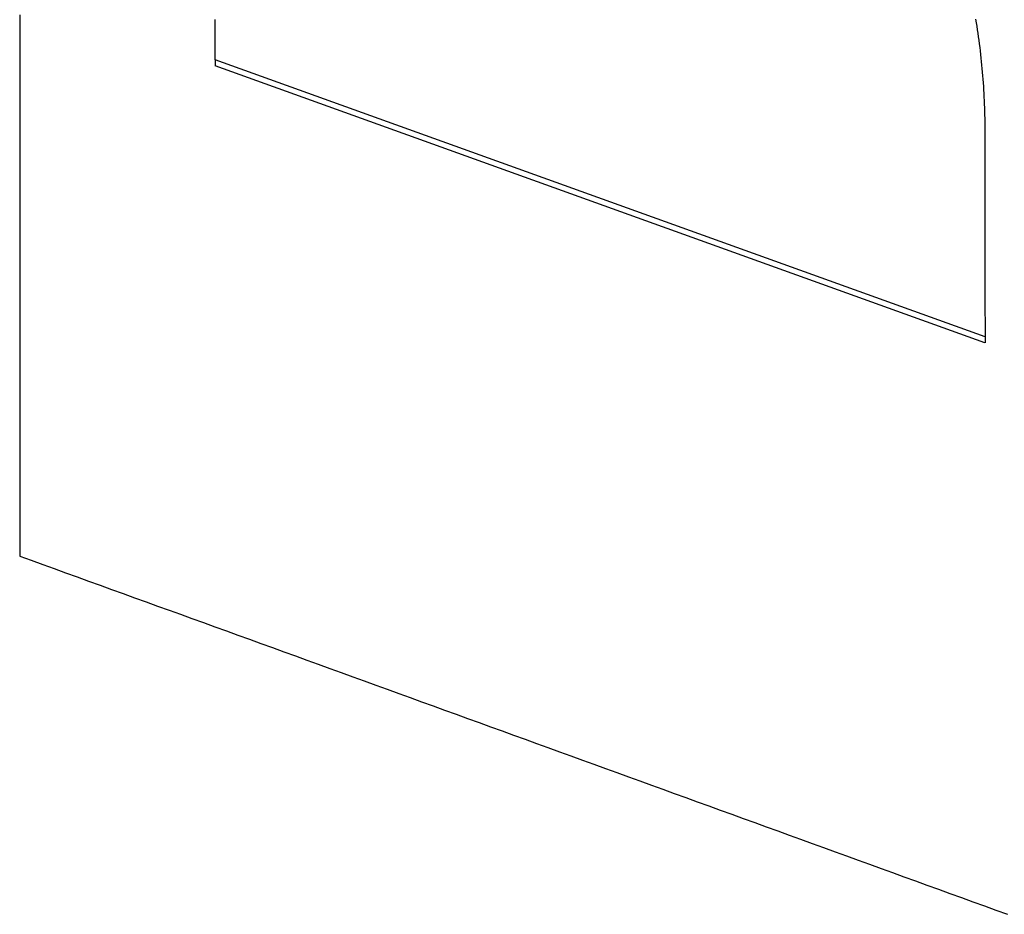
# Model space of a CAD drawing. Extents: x 465 to 776, y -135 to 0.
# Tile 23 of 47: x 542.17 to 544.06, y -72.19 to -70.48. Entities that reach past the tile are written whole.
import ezdxf

# ---------------------------------------------------------------- set-up
doc = ezdxf.new("R2010")
doc.units = 0
doc.header["$LTSCALE"] = 0.03
doc.header["$MEASUREMENT"] = 0
doc.layers.add('5', color=7, linetype='CONTINUOUS')

msp = doc.modelspace()

# ---------------------------------------------------------------- linework, layer by layer
at = {"layer": '5', "color": 7, "linetype": 'Continuous'}
for p, q in [((542.5463, -70.55666), (542.5463, -70.5683)), ((544.02166, -71.08758), (542.5463, -70.55666)), ((544.02137, -71.09912), (542.5463, -70.5683)), ((544.02166, -71.08758), (544.02166, -71.09922))]:
    msp.add_line(p, q, dxfattribs=at)
for points in [[(542.17202, -70.47091), (542.17202, -70.48202), (542.17202, -70.49312), (542.17201, -70.50423), (542.17201, -70.51534), (542.17201, -70.52645), (542.17201, -70.53756), (542.17201, -70.54868), (542.17201, -70.55979), (542.17201, -70.5709), (542.17201, -70.58202), (542.17201, -70.59314), (542.17201, -70.60425), (542.172, -70.61537), (542.172, -70.62649), (542.172, -70.63761), (542.172, -70.64873), (542.172, -70.65985), (542.172, -70.67098), (542.172, -70.6821), (542.172, -70.69323), (542.172, -70.70435), (542.172, -70.71548), (542.17199, -70.72661), (542.17199, -70.73774), (542.17199, -70.74887), (542.17199, -70.76), (542.17199, -70.77113), (542.17199, -70.78227), (542.17199, -70.7934), (542.17199, -70.80454), (542.17199, -70.81567), (542.17199, -70.82681), (542.17198, -70.83795), (542.17198, -70.84909), (542.17198, -70.86023), (542.17198, -70.87137), (542.17198, -70.88251), (542.17198, -70.89365), (542.17198, -70.9048), (542.17198, -70.91594), (542.17198, -70.92709), (542.17198, -70.93823), (542.17198, -70.94938), (542.17198, -70.96053), (542.17198, -70.97168), (542.17198, -70.98283), (542.17198, -70.99398), (542.17198, -71.00513), (542.17198, -71.01629), (542.17198, -71.02744), (542.17197, -71.0386), (542.17197, -71.04975), (542.17197, -71.06091), (542.17197, -71.07207), (542.17197, -71.08323), (542.17197, -71.09439), (542.17197, -71.10555), (542.17198, -71.11671), (542.17198, -71.12787), (542.17198, -71.13904), (542.17198, -71.1502), (542.17198, -71.16137), (542.17198, -71.17253), (542.17198, -71.1837), (542.17198, -71.19487), (542.17198, -71.20604), (542.17198, -71.21721), (542.17198, -71.22838), (542.17198, -71.23955), (542.17198, -71.25073), (542.17198, -71.2619), (542.17198, -71.27308), (542.17199, -71.28425), (542.17199, -71.29543), (542.17199, -71.30661), (542.17199, -71.31779), (542.17199, -71.32896), (542.17199, -71.34015), (542.17199, -71.35133), (542.172, -71.36251), (542.172, -71.37369), (542.172, -71.38488), (542.172, -71.39606), (542.172, -71.40725), (542.17201, -71.41843), (542.17201, -71.42962), (542.17201, -71.44081), (542.17201, -71.452), (542.17202, -71.46319), (542.17202, -71.47438), (542.17202, -71.48557), (542.17203, -71.49677), (542.17203, -71.50796)], [(544.00364, -70.47895), (544.00474, -70.4857), (544.00581, -70.49245), (544.00684, -70.49921), (544.00784, -70.50597), (544.0088, -70.51273), (544.00972, -70.5195), (544.01061, -70.52627), (544.01146, -70.53305), (544.01227, -70.53982), (544.01305, -70.54661), (544.0138, -70.55339), (544.01451, -70.56018), (544.01518, -70.56697), (544.01582, -70.57377), (544.01642, -70.58057), (544.01699, -70.58737), (544.01753, -70.59418), (544.01803, -70.60099), (544.01849, -70.6078), (544.01892, -70.61462), (544.01931, -70.62143), (544.01967, -70.62826), (544.02, -70.63509), (544.02029, -70.64192), (544.02055, -70.64875), (544.02077, -70.65559), (544.02096, -70.66243), (544.02112, -70.66927), (544.02124, -70.67612)], [(544.02124, -70.67612), (544.02124, -70.67669), (544.02125, -70.67726), (544.02125, -70.67784), (544.02126, -70.67841), (544.02126, -70.67898), (544.02127, -70.67955), (544.02127, -70.68013), (544.02128, -70.6807), (544.02128, -70.68127), (544.02129, -70.68185), (544.02129, -70.68242), (544.0213, -70.68299), (544.0213, -70.68357), (544.0213, -70.68414), (544.02131, -70.68471), (544.02131, -70.68528), (544.02132, -70.68586), (544.02132, -70.68643), (544.02133, -70.687), (544.02133, -70.68758), (544.02134, -70.68815), (544.02134, -70.68872), (544.02134, -70.6893), (544.02135, -70.68987), (544.02135, -70.69044), (544.02136, -70.69101), (544.02136, -70.69159), (544.02136, -70.69216), (544.02137, -70.69273), (544.02137, -70.69331), (544.02138, -70.69388), (544.02138, -70.69445)], [(542.17203, -71.50796), (542.19403, -71.51592), (542.21604, -71.52389), (542.23804, -71.53185), (542.26005, -71.53982), (542.28205, -71.54778), (542.30406, -71.55575), (542.32606, -71.56371), (542.34807, -71.57168), (542.37007, -71.57964), (542.39208, -71.58761), (542.41409, -71.59558), (542.43609, -71.60355), (542.4581, -71.61152), (542.4801, -71.61948), (542.50211, -71.62745), (542.52411, -71.63542), (542.54612, -71.64339), (542.56812, -71.65136), (542.59013, -71.65934), (542.61213, -71.66731), (542.63414, -71.67528), (542.65614, -71.68325), (542.67815, -71.69122), (542.70015, -71.6992), (542.72216, -71.70717), (542.74416, -71.71514), (542.76617, -71.72312), (542.78817, -71.73109), (542.81018, -71.73907), (542.83218, -71.74704), (542.85419, -71.75502), (542.87619, -71.763), (542.8982, -71.77097), (542.9202, -71.77895), (542.94221, -71.78693), (542.96421, -71.79491), (542.98622, -71.80289), (543.00822, -71.81087), (543.03023, -71.81885), (543.05223, -71.82683), (543.07424, -71.83481), (543.09625, -71.84279), (543.11825, -71.85077), (543.14026, -71.85875), (543.16226, -71.86673), (543.18427, -71.87471), (543.20627, -71.8827), (543.22828, -71.89068), (543.25028, -71.89866), (543.27229, -71.90665), (543.29429, -71.91463), (543.3163, -71.92262), (543.3383, -71.9306), (543.36031, -71.93859), (543.38231, -71.94657), (543.40432, -71.95456), (543.42632, -71.96255), (543.44833, -71.97054), (543.47033, -71.97852), (543.49234, -71.98651), (543.51434, -71.9945), (543.53635, -72.00249), (543.55835, -72.01048), (543.58036, -72.01847), (543.60236, -72.02646), (543.62437, -72.03445), (543.64637, -72.04244), (543.66838, -72.05043), (543.69038, -72.05842), (543.71239, -72.06642), (543.7344, -72.07441), (543.7564, -72.0824), (543.77841, -72.0904), (543.80041, -72.09839), (543.82242, -72.10638), (543.84442, -72.11438), (543.86643, -72.12237), (543.88843, -72.13037), (543.91044, -72.13837), (543.93244, -72.14636), (543.95445, -72.15436), (543.97645, -72.16236), (543.99846, -72.17035), (544.02046, -72.17835), (544.04247, -72.18635), (544.06447, -72.19435)]]:
    msp.add_lwpolyline(points, dxfattribs=at)
at = {"layer": '5', "color": 7, "linetype": 'Continuous', "extrusion": (1.34046e-09, -2.30981e-14, -1), "elevation": 0}
msp.add_lwpolyline([(-542.5463, -70.55666), (-542.5463, -70.55581), (-542.5463, -70.55496), (-542.5463, -70.55411), (-542.5463, -70.55326), (-542.5463, -70.55241), (-542.5463, -70.55156), (-542.5463, -70.55072), (-542.5463, -70.54987), (-542.5463, -70.54902), (-542.5463, -70.54817), (-542.5463, -70.54732), (-542.5463, -70.54647), (-542.5463, -70.54562), (-542.5463, -70.54477), (-542.5463, -70.54393), (-542.5463, -70.54308), (-542.5463, -70.54223), (-542.5463, -70.54138), (-542.5463, -70.54053), (-542.5463, -70.53968), (-542.5463, -70.53883), (-542.5463, -70.53798), (-542.5463, -70.53714), (-542.5463, -70.53629), (-542.5463, -70.53544), (-542.5463, -70.53459), (-542.5463, -70.53374), (-542.5463, -70.53289), (-542.5463, -70.53204), (-542.5463, -70.5312), (-542.5463, -70.53035), (-542.5463, -70.5295), (-542.5463, -70.52865), (-542.5463, -70.5278), (-542.5463, -70.52695), (-542.54631, -70.5261), (-542.54631, -70.52525), (-542.54631, -70.52441), (-542.54631, -70.52356), (-542.54631, -70.52271), (-542.54631, -70.52186), (-542.54631, -70.52101), (-542.54631, -70.52016), (-542.54631, -70.51931), (-542.54631, -70.51847), (-542.54631, -70.51762), (-542.54631, -70.51677), (-542.54631, -70.51592), (-542.54631, -70.51507), (-542.54631, -70.51422), (-542.54631, -70.51337), (-542.54631, -70.51253), (-542.54631, -70.51168), (-542.54631, -70.51083), (-542.54631, -70.50998), (-542.54631, -70.50913), (-542.54631, -70.50828), (-542.54631, -70.50744), (-542.54631, -70.50659), (-542.54631, -70.50574), (-542.54631, -70.50489), (-542.54631, -70.50404), (-542.54631, -70.50319), (-542.54631, -70.50234), (-542.54631, -70.5015), (-542.54631, -70.50065), (-542.54631, -70.4998), (-542.54631, -70.49895), (-542.54631, -70.4981), (-542.54631, -70.49725), (-542.54631, -70.49641), (-542.54631, -70.49556), (-542.54631, -70.49471), (-542.54631, -70.49386), (-542.54631, -70.49301), (-542.54631, -70.49216), (-542.54631, -70.49132), (-542.54631, -70.49047), (-542.54631, -70.48962), (-542.54631, -70.48877), (-542.54631, -70.48792), (-542.54631, -70.48707), (-542.54631, -70.48623), (-542.54631, -70.48538), (-542.54631, -70.48453), (-542.54631, -70.48368), (-542.54631, -70.48283), (-542.54631, -70.48198), (-542.54631, -70.48114), (-542.54631, -70.48029), (-542.54631, -70.47944)], dxfattribs=at)
at = {"layer": '5', "color": 7, "linetype": 'Continuous', "extrusion": (8.39519e-09, 6.02545e-12, -1), "elevation": 0}
msp.add_lwpolyline([(-544.02138, -70.69445), (-544.02138, -70.69679), (-544.02138, -70.69913), (-544.02139, -70.70146), (-544.02139, -70.7038), (-544.02139, -70.70614), (-544.02139, -70.70847), (-544.02139, -70.71081), (-544.02139, -70.71315), (-544.0214, -70.71548), (-544.0214, -70.71782), (-544.0214, -70.72016), (-544.0214, -70.72249), (-544.0214, -70.72483), (-544.0214, -70.72717), (-544.02141, -70.7295), (-544.02141, -70.73184), (-544.02141, -70.73418), (-544.02141, -70.73652), (-544.02141, -70.73885), (-544.02141, -70.74119), (-544.02142, -70.74353), (-544.02142, -70.74586), (-544.02142, -70.7482), (-544.02142, -70.75054), (-544.02142, -70.75288), (-544.02142, -70.75521), (-544.02143, -70.75755), (-544.02143, -70.75989), (-544.02143, -70.76223), (-544.02143, -70.76457), (-544.02143, -70.7669), (-544.02143, -70.76924), (-544.02144, -70.77158), (-544.02144, -70.77392), (-544.02144, -70.77625), (-544.02144, -70.77859), (-544.02144, -70.78093), (-544.02144, -70.78327), (-544.02145, -70.78561), (-544.02145, -70.78795), (-544.02145, -70.79028), (-544.02145, -70.79262), (-544.02145, -70.79496), (-544.02145, -70.7973), (-544.02146, -70.79964), (-544.02146, -70.80198), (-544.02146, -70.80431), (-544.02146, -70.80665), (-544.02146, -70.80899), (-544.02146, -70.81133), (-544.02147, -70.81367), (-544.02147, -70.81601), (-544.02147, -70.81835), (-544.02147, -70.82068), (-544.02147, -70.82302), (-544.02147, -70.82536), (-544.02148, -70.8277), (-544.02148, -70.83004), (-544.02148, -70.83238), (-544.02148, -70.83472), (-544.02148, -70.83706), (-544.02148, -70.8394), (-544.02149, -70.84174), (-544.02149, -70.84407), (-544.02149, -70.84641), (-544.02149, -70.84875), (-544.02149, -70.85109), (-544.02149, -70.85343), (-544.0215, -70.85577), (-544.0215, -70.85811), (-544.0215, -70.86045), (-544.0215, -70.86279), (-544.0215, -70.86513), (-544.0215, -70.86747), (-544.02151, -70.86981), (-544.02151, -70.87215), (-544.02151, -70.87449), (-544.02151, -70.87683), (-544.02151, -70.87917), (-544.02151, -70.88151), (-544.02152, -70.88385), (-544.02152, -70.88619), (-544.02152, -70.88853), (-544.02152, -70.89087), (-544.02152, -70.89321), (-544.02152, -70.89555), (-544.02153, -70.89789), (-544.02153, -70.90023), (-544.02153, -70.90257), (-544.02153, -70.90491), (-544.02153, -70.90725), (-544.02154, -70.90959), (-544.02154, -70.91193), (-544.02154, -70.91427), (-544.02154, -70.91661), (-544.02154, -70.91895), (-544.02154, -70.92129), (-544.02155, -70.92363), (-544.02155, -70.92597), (-544.02155, -70.92831), (-544.02155, -70.93066), (-544.02155, -70.933), (-544.02155, -70.93534), (-544.02156, -70.93768), (-544.02156, -70.94002), (-544.02156, -70.94236), (-544.02156, -70.9447), (-544.02156, -70.94704), (-544.02156, -70.94938), (-544.02157, -70.95172), (-544.02157, -70.95407), (-544.02157, -70.95641), (-544.02157, -70.95875), (-544.02157, -70.96109), (-544.02157, -70.96343), (-544.02158, -70.96577), (-544.02158, -70.96811), (-544.02158, -70.97045), (-544.02158, -70.9728), (-544.02158, -70.97514), (-544.02158, -70.97748), (-544.02159, -70.97982), (-544.02159, -70.98216), (-544.02159, -70.9845), (-544.02159, -70.98685), (-544.02159, -70.98919), (-544.02159, -70.99153), (-544.0216, -70.99387), (-544.0216, -70.99621), (-544.0216, -70.99856), (-544.0216, -71.0009), (-544.0216, -71.00324), (-544.0216, -71.00558), (-544.02161, -71.00792), (-544.02161, -71.01027), (-544.02161, -71.01261), (-544.02161, -71.01495), (-544.02161, -71.01729), (-544.02161, -71.01964), (-544.02162, -71.02198), (-544.02162, -71.02432), (-544.02162, -71.02666), (-544.02162, -71.02901), (-544.02162, -71.03135), (-544.02162, -71.03369), (-544.02163, -71.03603), (-544.02163, -71.03838), (-544.02163, -71.04072), (-544.02163, -71.04306), (-544.02163, -71.0454), (-544.02163, -71.04775), (-544.02164, -71.05009), (-544.02164, -71.05243), (-544.02164, -71.05478), (-544.02164, -71.05712), (-544.02164, -71.05946), (-544.02164, -71.06181), (-544.02165, -71.06415), (-544.02165, -71.06649), (-544.02165, -71.06884), (-544.02165, -71.07118), (-544.02165, -71.07352), (-544.02165, -71.07587), (-544.02166, -71.07821), (-544.02166, -71.08055), (-544.02166, -71.0829), (-544.02166, -71.08524), (-544.02166, -71.08758)], dxfattribs=at)

doc.saveas('drawing.dxf')
